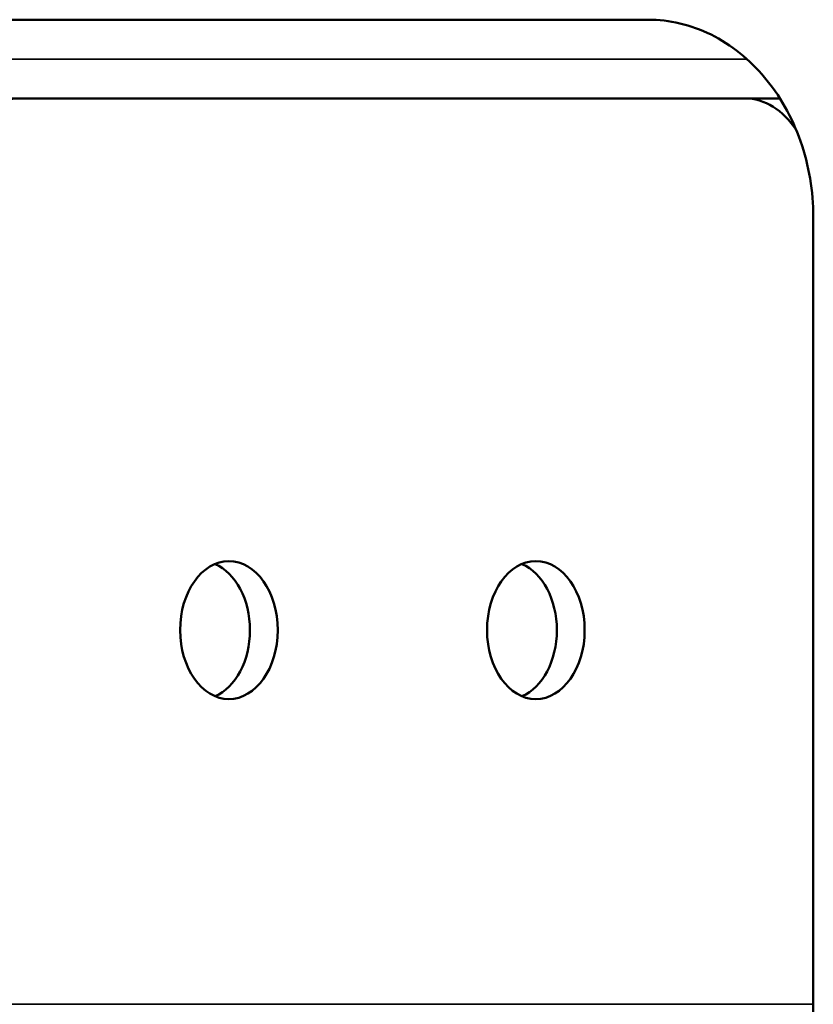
# Model space of a CAD drawing. Header units: millimetres. Extents: x -1252 to 7038, y -1657 to 2073.
# Tile 39 of 54: x 5393 to 5433, y 736 to 786. Entities that reach past the tile are written whole.
import ezdxf

# ---------------------------------------------------------------- set-up
doc = ezdxf.new("R2010")
doc.units = ezdxf.units.MM
doc.layers.add('Видимые тонкие (ГОСТ)', color=7, linetype='Continuous', lineweight=35)
doc.layers.add('Видимый контур (ГОСТ)', color=7, linetype='Continuous', lineweight=50)

msp = doc.modelspace()

# ---------------------------------------------------------------- linework, layer by layer
at = {"layer": 'Видимые тонкие (ГОСТ)'}
for p, q in [((5357.403, 784), (5429.86, 784)), ((5392.242, 736), (5433.233, 736))]:
    msp.add_line(p, q, dxfattribs=at)
at = {"layer": 'Видимый контур (ГОСТ)'}
for p, q in [((5424.875, 786), (5387.07, 786)), ((5392.95, 782), (5391.537, 782)), ((5392.95, 782), (5429.771, 782)), ((5431.542, 782), (5429.771, 782)), ((5429.771, 782), (5431.542, 782)), ((5433.233, 776), (5433.233, 641))]:
    msp.add_line(p, q, dxfattribs=at)
for centre, major_axis, start_param, end_param in [((5392.95, 777), (0, 5), 0, 1.570796), ((5429.771, 777), (0, 5), 5.457122, 6.283185), ((5402.159, 755), (0, -3.5), 0.288919, 2.852673), ((5417.737, 755), (0, -3.5), 0.288919, 2.852673)]:
    msp.add_ellipse(centre, major_axis=major_axis, ratio=0.708095, start_param=start_param, end_param=end_param, dxfattribs=at)
for centre in [(5403.571, 755), (5419.149, 755)]:
    msp.add_ellipse(centre, major_axis=(0, 3.5), ratio=0.708095, dxfattribs=at)
msp.add_open_spline([(5424.875, 786), (5425.907, 786), (5427.015, 785.749), (5429.067, 784.73), (5430.01, 783.961), (5431.502, 782.187), (5432.153, 781.066), (5433.018, 778.602), (5433.233, 777.26), (5433.233, 776)], degree=3, knots=[-4.553405, -4.553405, -4.553405, -4.553405, -4.172062, -4.172062, -3.79072, -3.79072, -3.412553, -3.412553, -3.034386, -3.034386, -3.034386, -3.034386], dxfattribs=at)

doc.saveas('drawing.dxf')
